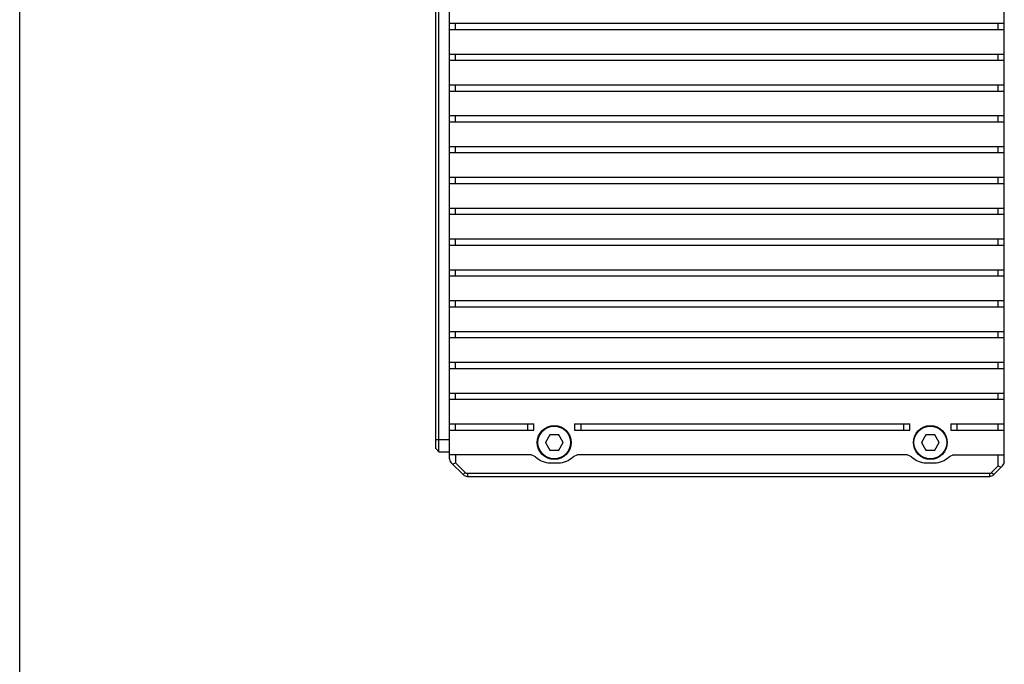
# Model space of a CAD drawing. Header units: millimetres. Extents: x 0 to 420, y 0 to 297.
# Tile 33 of 54: x 0 to 106, y 148 to 218. Entities that reach past the tile are written whole.
import ezdxf

# ---------------------------------------------------------------- set-up
doc = ezdxf.new("R2010")
doc.units = ezdxf.units.MM
doc.header["$LTSCALE"] = 23.1
doc.layers.get('0').update_dxf_attribs({"linetype": 'CONTINUOUS'})
doc.layers.add('00_COMPONENTS', color=7, linetype='CONTINUOUS')

msp = doc.modelspace()

# ---------------------------------------------------------------- linework, layer by layer
at = {"color": 7}
msp.add_line((0, 0), (0, 297), dxfattribs=at)
at = {"layer": '00_COMPONENTS', "color": 7}
for p, q in [((46.4766, 170.7092), (46.4766, 250.9182)), ((106.4766, 170.3759), (106.4766, 251.2516)), ((45.0099, 171.8137), (45.0099, 249.8137)), ((45.3432, 171.4804), (45.3432, 250.1471)), ((46.4766, 217.8137), (106.4766, 217.8137)), ((47.1432, 217.1471), (47.1432, 217.8137)), ((105.8099, 217.1471), (105.8099, 217.8137)), ((46.4766, 217.1471), (106.4766, 217.1471)), ((46.4766, 214.4804), (106.4766, 214.4804)), ((47.1432, 213.8137), (47.1432, 214.4804)), ((105.8099, 213.8137), (105.8099, 214.4804)), ((46.4766, 213.8137), (106.4766, 213.8137)), ((46.4766, 211.1471), (106.4766, 211.1471)), ((47.1432, 210.4804), (47.1432, 211.1471)), ((105.8099, 210.4804), (105.8099, 211.1471)), ((46.4766, 210.4804), (106.4766, 210.4804)), ((46.4766, 207.8137), (106.4766, 207.8137)), ((47.1432, 207.1471), (47.1432, 207.8137)), ((105.8099, 207.1471), (105.8099, 207.8137)), ((46.4766, 207.1471), (106.4766, 207.1471)), ((46.4766, 204.4804), (106.4766, 204.4804)), ((47.1432, 203.8137), (47.1432, 204.4804)), ((105.8099, 203.8137), (105.8099, 204.4804)), ((46.4766, 203.8137), (106.4766, 203.8137)), ((46.4766, 201.1471), (106.4766, 201.1471)), ((46.4766, 200.4804), (106.4766, 200.4804)), ((47.1432, 200.4804), (47.1432, 201.1471)), ((105.8099, 200.4804), (105.8099, 201.1471)), ((46.4766, 197.8137), (106.4766, 197.8137)), ((46.4766, 197.1471), (106.4766, 197.1471)), ((47.1432, 197.1471), (47.1432, 197.8137)), ((105.8099, 197.1471), (105.8099, 197.8137)), ((46.4766, 194.4804), (106.4766, 194.4804)), ((46.4766, 193.8137), (106.4766, 193.8137)), ((47.1432, 193.8137), (47.1432, 194.4804)), ((105.8099, 193.8137), (105.8099, 194.4804)), ((46.4766, 191.1471), (106.4766, 191.1471)), ((47.1432, 190.4804), (47.1432, 191.1471)), ((105.8099, 190.4804), (105.8099, 191.1471)), ((46.4766, 190.4804), (106.4766, 190.4804)), ((46.4766, 187.8137), (106.4766, 187.8137)), ((47.1432, 187.1471), (47.1432, 187.8137)), ((105.8099, 187.1471), (105.8099, 187.8137)), ((46.4766, 187.1471), (106.4766, 187.1471)), ((46.4766, 184.4804), (106.4766, 184.4804)), ((47.1432, 183.8137), (47.1432, 184.4804)), ((105.8099, 183.8137), (105.8099, 184.4804)), ((46.4766, 183.8137), (106.4766, 183.8137)), ((46.4766, 181.1471), (106.4766, 181.1471)), ((47.1432, 180.4804), (47.1432, 181.1471)), ((105.8099, 180.4804), (105.8099, 181.1471)), ((46.4766, 180.4804), (106.4766, 180.4804)), ((46.4766, 177.8137), (106.4766, 177.8137)), ((46.4766, 177.1471), (106.4766, 177.1471)), ((47.1432, 177.1471), (47.1432, 177.8137)), ((105.8099, 177.1471), (105.8099, 177.8137)), ((46.4766, 174.4804), (55.6099, 174.4804)), ((46.4766, 173.8137), (55.6099, 173.8137)), ((47.1432, 173.8137), (47.1432, 174.4804)), ((54.9432, 173.8137), (54.9432, 174.4804)), ((55.6099, 173.8137), (55.6099, 174.4804)), ((60.0099, 174.4804), (96.2766, 174.4804)), ((60.0099, 174.4804), (60.0099, 173.8137)), ((60.0099, 173.8137), (96.2766, 173.8137)), ((60.6766, 174.4804), (60.6766, 173.8137)), ((95.6099, 173.8137), (95.6099, 174.4804)), ((96.2766, 173.8137), (96.2766, 174.4804)), ((100.6766, 174.4804), (106.4766, 174.4804)), ((100.6766, 174.4804), (100.6766, 173.8137)), ((100.6766, 173.8137), (106.4766, 173.8137)), ((101.3432, 174.4804), (101.3432, 173.8137)), ((105.8099, 173.8137), (105.8099, 174.4804)), ((45.0099, 172.8137), (46.4766, 172.8137)), ((57.3316, 173.3137), (56.8504, 172.4804)), ((58.2938, 173.3137), (57.3316, 173.3137)), ((58.7749, 172.4804), (58.2938, 173.3137)), ((97.9982, 173.3137), (97.5171, 172.4804)), ((98.9605, 173.3137), (97.9982, 173.3137)), ((99.4416, 172.4804), (98.9605, 173.3137)), ((45.0099, 171.8137), (45.3432, 171.4804)), ((45.3432, 171.4804), (46.4766, 171.4804)), ((56.8504, 172.4804), (57.3316, 171.6471)), ((57.3316, 171.6471), (58.2938, 171.6471)), ((58.2938, 171.6471), (58.7749, 172.4804)), ((97.5171, 172.4804), (97.9982, 171.6471)), ((97.9982, 171.6471), (98.9605, 171.6471)), ((98.9605, 171.6471), (99.4416, 172.4804)), ((55.3061, 171.1471), (46.4766, 171.1471)), ((46.4766, 170.7137), (46.4782, 170.7097)), ((46.4766, 170.7092), (46.4787, 170.704)), ((47.1432, 171.1471), (47.1432, 170.2851)), ((55.7837, 170.9455), (55.3061, 171.1471)), ((60.3137, 171.1471), (59.8361, 170.9455)), ((95.9728, 171.1471), (60.3137, 171.1471)), ((96.4504, 170.9455), (95.9728, 171.1471)), ((100.9804, 171.1471), (100.5028, 170.9455)), ((100.9804, 171.1471), (106.4766, 171.1471)), ((105.8099, 169.9518), (105.8099, 171.1471)), ((106.4766, 170.3759), (106.4744, 170.3707)), ((106.4749, 170.3764), (106.4766, 170.3804)), ((46.6317, 170.3288), (46.6345, 170.3236)), ((46.6361, 170.324), (46.6384, 170.3186)), ((46.6384, 170.3186), (46.6416, 170.3154)), ((46.6397, 170.3199), (46.6416, 170.3154)), ((46.6718, 170.2851), (47.9814, 168.9755)), ((46.8099, 170.1471), (47.1432, 170.2851)), ((47.1432, 170.2851), (48.1837, 169.2447)), ((57.3598, 170.2804), (58.26, 170.2804)), ((98.0265, 170.2804), (98.9266, 170.2804)), ((105.1028, 169.2447), (105.8099, 169.9518)), ((105.305, 168.9755), (106.2813, 169.9518)), ((105.8099, 169.9518), (106.1432, 169.8137)), ((106.3116, 169.9821), (106.3134, 169.9866)), ((106.3148, 169.9853), (106.3116, 169.9821)), ((106.317, 169.9906), (106.3148, 169.9853)), ((48.1837, 169.2447), (47.948, 169.009)), ((47.9782, 168.9787), (47.9826, 168.9769)), ((47.9814, 168.9755), (47.9867, 168.9734)), ((48.3668, 168.8159), (48.372, 168.8137)), ((48.372, 168.8137), (104.9144, 168.8137)), ((48.3722, 168.8156), (48.3766, 168.8137)), ((48.4194, 169.1471), (104.8671, 169.1471)), ((48.4194, 169.1471), (48.4194, 168.8137)), ((104.8671, 169.1471), (104.8671, 168.8137)), ((104.9099, 168.8137), (104.9143, 168.8156)), ((104.9197, 168.8159), (104.9144, 168.8137)), ((105.1028, 169.2447), (105.3385, 169.009)), ((105.305, 168.9755), (105.2998, 168.9734)), ((105.3038, 168.9769), (105.3082, 168.9787))]:
    msp.add_line(p, q, dxfattribs=at)
for centre, radius in [((57.8099, 172.4804), 1.8333), ((57.8099, 172.4804), 1.7667), ((98.4766, 172.4804), 1.8333), ((98.4766, 172.4804), 1.7667)]:
    msp.add_circle(centre, radius, dxfattribs=at)
for centre, radius, start, end in [((57.8099, 172.4804), 0.9333, 177.815608, 182.906766), ((57.8099, 172.4804), 0.9333, 116.765501, 122.906766), ((57.8099, 172.4804), 0.9333, 56.434007, 63.234499), ((57.8099, 172.4804), 0.9333, 357.318761, 3.565993), ((98.4766, 172.4804), 0.9333, 177.815608, 182.906766), ((98.4766, 172.4804), 0.9333, 116.765501, 122.906766), ((98.4766, 172.4804), 0.9333, 56.434007, 63.234499), ((98.4766, 172.4804), 0.9333, 357.318761, 3.565993), ((57.8099, 172.4804), 0.9333, 237.093234, 243.234499), ((57.8099, 172.4804), 0.9333, 296.765501, 303.565993), ((98.4766, 172.4804), 0.9333, 237.093234, 243.234499), ((98.4766, 172.4804), 0.9333, 296.765501, 303.565993), ((47.1432, 170.7565), 0.6667, 180, 225), ((57.3598, 172.4804), 2.2, 224.240719, 270), ((58.26, 172.4804), 2.2, 270, 315.759281), ((98.0265, 172.4804), 2.2, 224.240719, 270), ((98.9266, 172.4804), 2.2, 270, 315.759281), ((105.8099, 170.4232), 0.6667, 315, 360), ((48.4194, 169.4804), 0.6667, 225, 270), ((48.4194, 169.4804), 0.3333, 225, 270), ((104.8671, 169.4804), 0.3333, 270, 315), ((104.8671, 169.4804), 0.6667, 270, 315)]:
    msp.add_arc(centre, radius, start, end, dxfattribs=at)
msp.add_open_spline([(46.6345, 170.3236), (46.6348, 170.3231), (46.6359, 170.3214), (46.6373, 170.3197), (46.6384, 170.3186)], degree=3, knots=[0, 0, 0, 0, 0.27118958, 1, 1, 1, 1], dxfattribs=at)

doc.saveas('drawing.dxf')
